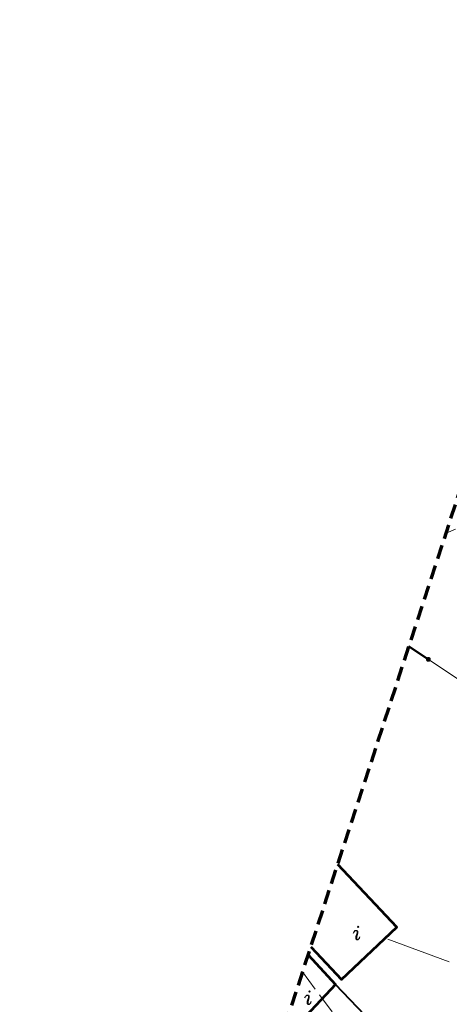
# Model space of a CAD drawing. Extents: x 4615668 to 9294084, y 5334101 to 10688993.
# Tile 10 of 37: x 4651137 to 4651167, y 5338690 to 5338759. Entities that reach past the tile are written whole.
import ezdxf
from ezdxf.enums import TextEntityAlignment as Align

# ---------------------------------------------------------------- set-up
doc = ezdxf.new("R2010")
doc.units = 0
doc.header["$MEASUREMENT"] = 0
for name, pattern in [('DASHED', [19.05, 12.7, -6.35]), ('EGBK02', [2, 1.5, -0.5]), ('l215_500', [2.5, 1.5, -0.4125, 0.175, -0.4125]), ('l217_500', [2, 1.5, -0.5]), ('l641_500', [1.5, 1, -0.5])]:
    doc.linetypes.add(name, pattern=pattern)
for name, color, linetype, lineweight in [('budynek', 7, 'Continuous', 53), ('funkcja_kondygnacja', 7, 'Continuous', 13), ('gr_klasy', 7, 'l217_500', 13), ('ogr_symb', 7, 'l901_500', 40), ('w', 7, 'Continuous', 13), ('warst_ciagla', 7, 'Continuous', 0), ('Wymiar', 7, 'Continuous', 9), ('zakresy', 7, 'l215_500', 70)]:
    doc.layers.add(name, color=color, linetype=linetype, lineweight=lineweight)
doc.styles.add('Style-ITALIC_1250', font='ITALIC_1250.shx')
doc.linetypes.add('KTOK05', pattern='A,3.75,[16,dgnlstyle-2015all.shx,S=0.0028,R=0,X=0,Y=0],3.75', length=7.5)
doc.linetypes.add('l901_500', pattern='A,3.75,[38,dgnlstyle-2015all.shx,S=0.0028,R=0,X=0,Y=0],3.75', length=7.5)

# ---------------------------------------------------------------- blocks, each defined once
blk = doc.blocks.new('G$C3390F2A0')
at = {"layer": 'ogr_symb', "linetype": 'Continuous', "lineweight": 13}
h = blk.add_hatch(color=7, dxfattribs=at)
edge = h.paths.add_edge_path()
edge.add_arc((35.651, 93.303), 0.175, 326.43096, 686.43096)
at = {"layer": 'budynek', "color": 7, "linetype": 'Continuous', "lineweight": 53, "flags": 128}
for points in [[(27.388, 73.107), (29.548, 70.819), (33.434, 74.487), (29.279, 78.889)], [(27.207, 72.552), (29.121, 70.462), (26.328, 67.503), (25.747, 68.09)]]:
    blk.add_lwpolyline(points, dxfattribs=at)
at = {"layer": 'gr_klasy', "color": 96, "linetype": 'EGBK02', "lineweight": 13}
blk.add_line((26.817, 71.362), (38.236, 55.829), dxfattribs=at)
at = {"layer": 'ogr_symb', "color": 7, "linetype": 'Continuous', "lineweight": 13}
blk.add_line((35.651, 93.303), (40.029, 90.397), dxfattribs=at)
at = {"layer": 'ogr_symb', "color": 7, "linetype": 'KTOK05', "lineweight": 40}
for points in [[(35.651, 93.303), (34.289, 94.206)], [(43.846, 68.715), (42.882, 64.684), (39.925, 59.182), (29.121, 70.462)]]:
    blk.add_lwpolyline(points, dxfattribs=at)
at = {"layer": 'w', "color": 160, "linetype": 'Continuous', "lineweight": 13, "flags": 128}
blk.add_lwpolyline([(36.894, 102.172), (37.568, 102.446)], dxfattribs=at)
at = {"layer": 'warst_ciagla', "color": 21, "linetype": 'Continuous', "lineweight": 0, "flags": 128}
blk.add_lwpolyline([(32.806, 73.667), (37.117, 72.065)], dxfattribs=at)
at = {"layer": 'zakresy', "color": 217, "linetype": 'l641_500', "lineweight": 70, "flags": 128}
blk.add_lwpolyline([(6.931, 10.558), (39.477, 110.069), (74.623, 175.45), (179.151, 163.591), (168.968, 97.168), (66.518, 8.467), (6.931, 10.558)], dxfattribs=at)
at = {"layer": 'funkcja_kondygnacja', "color": 7, "linetype": 'Continuous', "lineweight": 13, "style": 'Style-ITALIC_1250'}
for p in [(30.619, 74.104), (27.201, 69.564)]:
    blk.add_text('i', height=0.94, dxfattribs=at).set_placement(p, align=Align.MIDDLE_CENTER)

msp = doc.modelspace()

# ---------------------------------------------------------------- block references
at = {"layer": 'Wymiar', "color": 242, "linetype": 'DASHED', "lineweight": 30, "ltscale": 0.01}
msp.add_blockref('G$C3390F2A0', (4651129.64, 5338621.247), dxfattribs=at)

doc.saveas('drawing.dxf')
